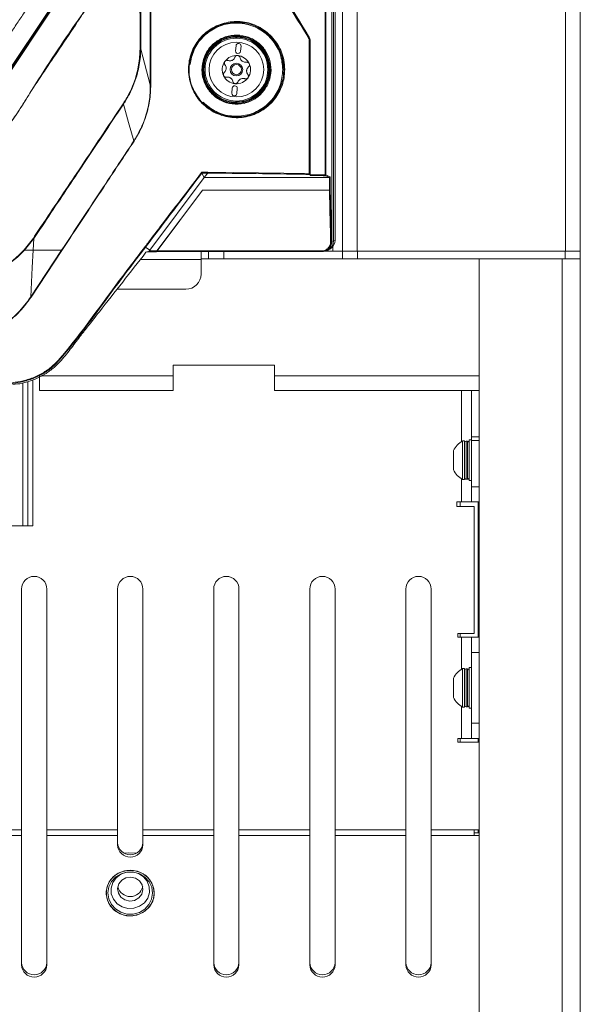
# Model space of a CAD drawing. Header units: millimetres. Extents: x 105 to 1419, y 95 to 961.
# Tile 17 of 43: x 324 to 435, y 395 to 590. Entities that reach past the tile are written whole.
import ezdxf

# ---------------------------------------------------------------- set-up
doc = ezdxf.new("R2010")
doc.units = ezdxf.units.MM
doc.header["$LTSCALE"] = 5

msp = doc.modelspace()

# ---------------------------------------------------------------- linework, layer by layer
at = {"color": 7, "linetype": 'Continuous', "lineweight": 15}
for p, q in [((388, 543.79), (388, 928.29)), ((390.9, 543.79), (390.9, 928.29)), ((432.09, 543.79), (432.09, 928.29)), ((435, 928.29), (435, 543.79)), ((386.5, 545.99), (386.5, 812.13)), ((332.32, 595.04), (318.27, 574)), ((318.49, 573.96), (332.54, 595)), ((332.66, 594.92), (318.61, 573.89)), ((366.96, 586.15), (366.96, 585.92)), ((366.99, 586.11), (367.09, 586.11)), ((381.2, 586.33), (381.27, 586.35)), ((366.91, 584.43), (366.82, 583.44)), ((367.82, 583.35), (367.91, 584.35)), ((381.57, 585.3), (381.5, 585.28)), ((381.57, 558.93), (381.57, 585.3)), ((348.07, 583.77), (349.95, 576.7)), ((375.96, 582.11), (376.36, 579.71)), ((376.31, 580.15), (376.31, 580.07)), ((366.17, 576.07), (366.08, 575.07)), ((367.07, 574.98), (367.16, 575.98)), ((366.96, 573.5), (366.96, 573.27)), ((367.09, 573.31), (366.99, 573.31)), ((360.18, 559.27), (360.64, 558.35)), ((360.18, 559.27), (360.18, 559.27)), ((361.32, 559.26), (360.18, 559.27)), ((360.64, 558.35), (361.17, 559.05)), ((361.32, 559.26), (361.17, 559.05)), ((361.36, 559.41), (381.39, 559.15)), ((381.5, 559), (381.5, 559)), ((360.64, 558.35), (349.86, 543.99)), ((385.4, 558.35), (385.38, 558.35)), ((385.4, 555.86), (385.4, 558.35)), ((385.55, 558.49), (385.55, 555.88)), ((351.33, 543.87), (360.29, 555.86)), ((360.29, 555.86), (385.4, 555.86)), ((385.4, 555.86), (385.4, 555.86)), ((325, 544.06), (326.83, 546.39)), ((326.93, 546.32), (325.07, 543.99)), ((326.81, 543.99), (326.93, 546.32)), ((385.77, 545.74), (385.88, 545.76)), ((385.88, 545.76), (386.21, 545.83)), ((386.21, 545.83), (386.5, 545.99)), ((325.07, 543.99), (326.81, 543.99)), ((326.33, 534.79), (332.41, 543.99)), ((332.47, 543.95), (326.4, 534.74)), ((349.02, 544.62), (349.86, 543.99)), ((349.11, 543.6), (349.61, 543.71)), ((351.09, 543.71), (349.59, 543.71)), ((349.86, 543.99), (349.76, 543.86)), ((349.76, 543.86), (351.27, 543.86)), ((351.16, 543.72), (351.23, 543.76)), ((383.79, 543.75), (351.2, 543.75)), ((351.33, 543.87), (383.79, 543.87)), ((360, 543.75), (360, 542.19)), ((361.5, 542.29), (361.5, 543.75)), ((383.79, 543.87), (383.79, 543.75)), ((384.08, 543.77), (384.18, 543.78)), ((388, 543.79), (384.34, 543.79)), ((385.09, 544.11), (385.09, 543.79)), ((385.17, 544.08), (385.46, 544.24)), ((388, 543.79), (388, 542.29)), ((388, 543.79), (390.03, 543.79)), ((390.9, 543.79), (390.03, 543.79)), ((390.9, 543.79), (432.09, 543.79)), ((390.95, 542.29), (390.95, 543.79)), ((432, 543.79), (390.95, 543.79)), ((432, 542.29), (432, 543.79)), ((435, 543.79), (432.09, 543.79)), ((435, 542.29), (435, 543.79)), ((360, 542.29), (361.5, 542.29)), ((360, 539.29), (360, 542.19)), ((364.5, 542.29), (361.5, 542.29)), ((364.5, 542.29), (388, 542.29)), ((390.95, 542.29), (388, 542.29)), ((432, 542.29), (390.95, 542.29)), ((415, 519.14), (415, 542.29)), ((415, 542.29), (415, 151.29)), ((435, 542.29), (432, 542.29)), ((435, 131.29), (435, 542.29)), ((343.38, 536.29), (357, 536.29)), ((354.5, 521.29), (374.5, 521.29)), ((354.5, 519.14), (354.5, 521.29)), ((374.5, 521.29), (374.5, 519.14)), ((325.74, 489.53), (325.74, 518.04)), ((325.74, 489.53), (325.74, 517.99)), ((326.72, 489.53), (326.72, 518.34)), ((328.05, 519.14), (328.05, 516.29)), ((354.5, 516.29), (354.5, 519.14)), ((374.5, 519.14), (415, 519.14)), ((374.5, 519.14), (374.5, 516.29)), ((328.05, 516.29), (354.5, 516.29)), ((374.5, 516.29), (415, 516.29)), ((413.5, 516.29), (413.5, 507.1)), ((412.1, 506.29), (411.72, 506.29)), ((411.72, 498.69), (411.72, 506.29)), ((412.1, 498.69), (412.1, 506.29)), ((412.7, 506.27), (412.4, 506.27)), ((413.5, 506.49), (413, 506.49)), ((413, 498.49), (413, 506.49)), ((413.5, 506.39), (413.5, 507.1)), ((415, 507.1), (413.5, 507.1)), ((413.5, 506.39), (415, 506.39)), ((413.5, 506.39), (413.5, 497.24)), ((409.9, 500.59), (409.9, 504.39)), ((411.72, 498.69), (412.1, 498.69)), ((412.7, 498.73), (412.4, 498.73)), ((413, 498.49), (413.5, 498.49)), ((413.5, 494.24), (413.5, 497.24)), ((413.5, 497.24), (415, 497.24)), ((411.5, 494.24), (410.6, 494.24)), ((410.6, 494.24), (410.6, 493.34)), ((410.6, 493.34), (414, 493.34)), ((411.25, 494.24), (411.25, 493.34)), ((411.5, 494.24), (413.5, 494.24)), ((415, 494.24), (413.5, 494.24)), ((414, 468.24), (414, 493.34)), ((414.8, 494.24), (414.8, 467.49)), ((159.11, 489.53), (324.72, 489.53)), ((325.72, 489.53), (324.72, 489.53)), ((325.72, 489.53), (325.74, 489.53)), ((325.74, 489.53), (326.72, 489.53)), ((324.5, 477.03), (324.5, 429.42)), ((329.5, 429.42), (329.5, 477.03)), ((343.5, 477.03), (343.5, 429.42)), ((348.5, 429.42), (348.5, 477.03)), ((362.5, 477.03), (362.5, 429.42)), ((367.5, 429.42), (367.5, 477.03)), ((381.5, 477.03), (381.5, 429.42)), ((386.5, 429.42), (386.5, 477.03)), ((400.5, 477.03), (400.5, 429.42)), ((405.5, 429.42), (405.5, 477.03)), ((414, 468.24), (410.75, 468.24)), ((410.75, 468.24), (410.75, 467.49)), ((410.75, 467.49), (411.5, 467.49)), ((411.25, 468.24), (411.25, 467.49)), ((413.5, 467.49), (411.5, 467.49)), ((413.5, 464.49), (413.5, 467.49)), ((413.5, 467.49), (415, 467.49)), ((415, 464.49), (413.5, 464.49)), ((413.5, 450.49), (413.5, 464.49)), ((413.5, 461.49), (413, 461.49)), ((413, 453.49), (413, 461.49)), ((409.9, 455.59), (409.9, 459.39)), ((412.1, 461.29), (411.72, 461.29)), ((411.72, 453.69), (411.72, 461.29)), ((412.1, 453.69), (412.1, 461.29)), ((412.7, 461.27), (412.4, 461.27)), ((411.72, 453.69), (412.1, 453.69)), ((412.4, 453.72), (412.7, 453.72)), ((413, 453.49), (413.5, 453.49)), ((413.5, 447.49), (413.5, 450.49)), ((413.5, 450.49), (415, 450.49)), ((411.5, 447.49), (410.75, 447.49)), ((410.75, 447.49), (410.75, 446.74)), ((410.75, 446.74), (415, 446.74)), ((411.25, 447.49), (411.25, 446.74)), ((411.5, 447.49), (413.5, 447.49)), ((415, 447.49), (413.5, 447.49)), ((414.8, 447.49), (414.8, 446.74)), ((310.5, 429.42), (324.5, 429.42)), ((324.5, 428.33), (310.5, 428.33)), ((324.5, 428.33), (324.5, 429.42)), ((324.5, 428.33), (324.5, 402.71)), ((329.5, 429.42), (343.5, 429.42)), ((329.5, 429.42), (329.5, 428.33)), ((343.5, 428.33), (329.5, 428.33)), ((329.5, 402.71), (329.5, 428.33)), ((343.5, 428.33), (343.5, 429.42)), ((343.5, 428.33), (343.5, 426.43)), ((348.5, 429.42), (362.5, 429.42)), ((348.5, 429.42), (348.5, 428.33)), ((362.5, 428.33), (348.5, 428.33)), ((348.5, 426.43), (348.5, 428.33)), ((362.5, 428.33), (362.5, 429.42)), ((362.5, 428.33), (362.5, 402.71)), ((367.5, 429.42), (381.5, 429.42)), ((367.5, 429.42), (367.5, 428.33)), ((381.5, 428.33), (367.5, 428.33)), ((367.5, 402.71), (367.5, 428.33)), ((381.5, 428.33), (381.5, 429.42)), ((381.5, 428.33), (381.5, 402.71)), ((386.5, 429.42), (400.5, 429.42)), ((386.5, 429.42), (386.5, 428.33)), ((400.5, 428.33), (386.5, 428.33)), ((386.5, 402.71), (386.5, 428.33)), ((400.5, 428.33), (400.5, 429.42)), ((400.5, 428.33), (400.5, 402.71)), ((405.5, 429.42), (414, 429.42)), ((405.5, 429.42), (405.5, 428.33)), ((414, 428.33), (405.5, 428.33)), ((405.5, 402.71), (405.5, 428.33)), ((415, 429.42), (414, 429.42)), ((414, 428.33), (414, 429.42)), ((415, 428.8), (414, 428.8)), ((415, 428.33), (414, 428.33)), ((414.8, 429.42), (414.8, 428.8))]:
    msp.add_line(p, q, dxfattribs=at)
at = {"color": 106, "linetype": 'Continuous', "lineweight": 15}
for p, q in [((366.86, 585.92), (366.86, 586.15)), ((366.99, 585.92), (366.99, 586.11)), ((367.09, 586.11), (367.09, 585.92)), ((366.86, 573.27), (366.86, 573.5)), ((366.99, 573.31), (366.99, 573.5)), ((367.09, 573.5), (367.09, 573.31)), ((364.5, 543.75), (364.5, 542.29)), ((386.09, 544.79), (386.09, 543.79)), ((360, 542.19), (348.01, 542.19)), ((431.4, 542.29), (431.4, 134.89)), ((325.72, 518.04), (325.72, 489.53)), ((325.72, 517.99), (325.72, 489.53)), ((328.42, 519.14), (354.5, 519.14)), ((324.72, 489.53), (324.72, 517.74)), ((411.5, 516.29), (411.5, 506.17)), ((412.4, 498.73), (412.4, 506.27)), ((412.7, 498.73), (412.7, 506.27)), ((411.5, 498.82), (411.5, 494.24)), ((411.5, 467.49), (411.5, 461.17)), ((412.4, 453.72), (412.4, 461.27)), ((412.7, 453.72), (412.7, 461.27)), ((411.5, 453.82), (411.5, 447.49))]:
    msp.add_line(p, q, dxfattribs=at)
at = {"color": 7, "linetype": 'Continuous', "lineweight": 15, "flags": 128}
for points in [[(386.21, 811.03), (386.21, 713.04), (386.21, 545.83)], [(385.88, 545.76), (385.88, 579.17), (385.88, 720.83), (385.88, 749.11), (385.88, 766.82), (385.88, 784.53), (385.88, 789.05)], [(366.86, 586.15), (366.86, 586.17), (366.86, 586.19), (366.85, 586.2), (366.85, 586.22), (366.85, 586.23), (366.85, 586.24), (366.85, 586.25), (366.85, 586.25)], [(366.99, 586.11), (366.97, 586.13), (366.96, 586.15)], [(367.09, 586.21), (367.09, 586.21), (367.09, 586.2), (367.09, 586.19), (367.09, 586.18), (367.09, 586.16), (367.09, 586.15), (367.09, 586.13), (367.09, 586.11)], [(344.66, 572.89), (345.67, 569.26), (346.7, 565.6)], [(366.86, 573.27), (366.86, 573.25), (366.86, 573.23), (366.85, 573.21), (366.85, 573.2), (366.85, 573.19), (366.85, 573.18), (366.85, 573.17), (366.85, 573.17)], [(366.96, 573.27), (366.97, 573.29), (366.99, 573.31)], [(367.09, 573.21), (367.09, 573.21), (367.09, 573.22), (367.09, 573.22), (367.09, 573.24), (367.09, 573.25), (367.09, 573.27), (367.09, 573.29), (367.09, 573.31)], [(381.5, 559), (381.57, 558.79), (381.57, 558.78)], [(385.38, 558.35), (385.35, 558.36), (385.21, 558.43), (384.64, 558.68), (384.5, 558.73)], [(384.65, 558.88), (385.09, 558.69), (385.53, 558.5), (385.55, 558.49)], [(385.38, 558.35), (375.68, 558.35), (360.64, 558.35)], [(351.27, 543.86), (355.96, 550.1), (360.29, 555.86)], [(385.62, 545.72), (385.61, 546.01), (385.58, 547.2), (385.48, 551.92), (385.4, 555.86)], [(385.55, 555.88), (385.56, 555.58), (385.58, 554.4), (385.68, 549.67), (385.77, 545.74)], [(326.33, 534.79), (326.63, 540.57), (326.81, 543.99)], [(349.15, 543.65), (349.17, 543.65), (349.26, 543.67), (349.64, 543.76), (349.69, 543.77), (349.69, 543.77)], [(351.21, 543.77), (351.22, 543.77), (351.26, 543.79), (351.28, 543.8), (351.28, 543.8)], [(385.09, 543.79), (385.02, 543.87), (384.87, 544.02)], [(347.15, 424.79), (345.7, 424.88), (344.85, 424.79)], [(343.99, 412.82), (345.23, 412.45), (346.52, 412.42), (347.78, 412.72), (348.9, 413.34), (349.81, 414.21), (350.44, 415.29), (350.74, 416.49), (350.68, 417.73), (350.28, 418.9), (349.56, 419.92), (348.58, 420.73), (347.4, 421.25), (346.12, 421.45), (344.84, 421.31), (343.63, 420.85), (342.61, 420.1), (341.83, 419.11), (341.36, 417.96), (341.24, 416.73), (341.47, 415.52), (342.04, 414.41), (342.9, 413.49), (343.99, 412.82)], [(346, 412.4), (347.28, 412.57), (348.47, 413.06), (349.47, 413.84), (350.22, 414.84), (350.65, 416), (350.74, 417.23), (350.47, 418.43), (349.88, 419.53), (349, 420.43), (347.89, 421.07), (346.64, 421.4), (345.35, 421.4), (344.11, 421.07), (343, 420.43), (342.12, 419.53), (341.52, 418.43), (341.26, 417.23), (341.35, 416), (341.78, 414.84), (342.53, 413.84), (343.53, 413.06), (344.72, 412.57), (346, 412.4)], [(344.13, 413.12), (345.34, 412.77), (346.59, 412.77), (347.8, 413.09), (348.86, 413.73), (349.69, 414.63), (350.22, 415.71), (350.41, 416.89), (350.24, 418.07), (349.73, 419.16), (348.91, 420.07), (347.86, 420.72), (346.66, 421.07), (345.4, 421.08), (344.2, 420.75), (343.14, 420.11), (342.31, 419.22), (341.78, 418.13), (341.59, 416.95), (341.76, 415.77), (342.27, 414.68), (343.08, 413.77), (344.13, 413.12)], [(344.38, 414.18), (345.53, 413.87), (346.73, 413.91), (347.85, 414.3), (348.8, 415), (349.46, 415.94), (349.79, 417.04), (349.75, 418.17), (349.34, 419.24), (348.61, 420.14), (347.61, 420.78), (346.46, 421.09), (345.27, 421.05), (344.14, 420.66), (343.2, 419.96), (342.53, 419.01), (342.2, 417.92), (342.24, 416.78), (342.65, 415.71), (343.39, 414.82), (344.38, 414.18)], [(344.94, 415.56), (345.89, 415.34), (346.85, 415.48), (347.69, 415.96), (348.26, 416.71), (348.5, 417.61), (348.35, 418.53), (347.84, 419.32), (347.05, 419.87), (346.11, 420.09), (345.14, 419.95), (344.31, 419.47), (343.73, 418.72), (343.5, 417.82), (343.65, 416.9), (344.16, 416.11), (344.94, 415.56)]]:
    msp.add_lwpolyline(points, dxfattribs=at)
at = {"color": 7, "linetype": 'Continuous', "lineweight": 15}
for radius in [6.21, 5.41, 1.25, 1]:
    msp.add_circle((366.99, 579.71), radius, dxfattribs=at)
for centre, radius, start, end in [((366.99, 579.71), 6.54, 91.2236, 268.7764), ((366.99, 579.71), 6.44, 91.2236, 268.7764), ((367.06, 586.15), 0.1, 89.4706, 179.9728), ((367.09, 586.11), 0.1, 89.1438, 179.9748), ((353.51, 572.63), 19.21, 45.0084, 45.1618), ((366.99, 579.71), 6.5, 270.8796, 89.1204), ((366.99, 579.71), 6.4, 270.8796, 89.1204), ((381.01, 586.46), 0.227, 295.9445, 326.0184), ((367.41, 584.39), 0.5, 354.8985, 174.8985), ((381.41, 582.5), 2.79, 88.1684, 90.4462), ((366.99, 579.71), 2.8, 84.8985, 144.8985), ((367.32, 583.39), 0.5, 174.8985, 354.8985), ((366.99, 579.71), 2.8, 24.8985, 84.8985), ((366.99, 579.71), 2.8, 144.8985, 204.8985), ((366.99, 579.71), 2.03, 112.4074, 117.3896), ((365.69, 582.51), 1.07, 290.1489, 299.6481), ((366.99, 579.71), 2.03, 52.4074, 57.3896), ((368.77, 582.24), 1.07, 230.1489, 239.6481), ((366.99, 579.71), 2.8, 324.8985, 24.8985), ((366.99, 579.71), 2.8, 204.8985, 264.8985), ((366.99, 579.71), 2.03, 172.4074, 177.3896), ((363.92, 579.98), 1.07, 350.1489, 359.6481), ((366.99, 579.71), 2.03, 352.4074, 357.3896), ((370.07, 579.43), 1.07, 170.1489, 179.6481), ((366.99, 579.71), 2.03, 232.4074, 237.3896), ((365.22, 577.18), 1.07, 50.1489, 59.6481), ((366.66, 576.02), 0.5, 354.8985, 174.8985), ((366.99, 579.71), 2.8, 264.8985, 324.8985), ((366.99, 579.71), 2.03, 292.4074, 297.3896), ((368.29, 576.9), 1.07, 110.1489, 119.6481), ((366.58, 575.03), 0.5, 174.8985, 354.8985), ((367.06, 573.27), 0.1, 180.0272, 270.5294), ((367.09, 573.31), 0.1, 180.0239, 270.8553), ((353.17, 587.14), 19.7, 314.8372, 314.9867), ((384.36, 558.85), 0.188, 320.2653, 9.0748), ((384.5, 558.88), 0.15, 270.5806, 359.7459), ((384.56, 581.6), 22.71, 269.9716, 270.2439), ((385.64, 546.02), 0.3, 265.32, 294.521), ((325.95, 545.01), 1.35, 225.2253, 229.1555), ((331.48, 542.47), 1.78, 56.0187, 58.4108), ((348.76, 544.44), 0.318, 34.0373, 57.2788), ((357, 539.29), 3, 270, 0), ((413.78, 502.49), 4.32, 118.5238, 153.9402), ((412.4, 505.97), 0.3, 90, 180), ((412.7, 505.97), 0.3, 0, 90), ((413.78, 502.49), 4.32, 206.0598, 241.4762), ((327, 477.03), 2.5, 0, 180), ((346, 477.03), 2.5, 0, 180), ((365, 477.03), 2.5, 0, 180), ((384, 477.03), 2.5, 0, 180), ((403, 477.03), 2.5, 0, 180), ((413.78, 457.49), 4.32, 118.5238, 153.9402), ((412.4, 460.97), 0.3, 90, 180), ((412.7, 460.97), 0.3, 360, 90), ((413.78, 457.49), 4.32, 206.0598, 241.4762), ((412.4, 454.02), 0.3, 180, 270), ((412.7, 454.02), 0.3, 270, 0), ((346, 427), 2.5, 182.3135, 357.6865), ((346, 426.53), 2.5, 182.3134, 357.6866), ((346, 418.75), 2.52, 193.3209, 346.6791), ((327, 403.27), 2.5, 182.3134, 357.6866), ((365, 403.27), 2.5, 182.3133, 357.6867), ((384, 403.27), 2.5, 182.3133, 357.6867), ((403, 403.27), 2.5, 182.3133, 357.6867), ((327, 402.81), 2.5, 182.3137, 357.6863), ((365, 402.81), 2.5, 182.3135, 357.6865), ((384, 402.81), 2.5, 182.3135, 357.6865), ((403, 402.81), 2.5, 182.3135, 357.6865)]:
    msp.add_arc(centre, radius, start, end, dxfattribs=at)
at = {"color": 106, "linetype": 'Continuous', "lineweight": 15}
for centre, radius, start, end in [((383.89, 545.75), 1.99, 278.4156, 0.3213), ((384.21, 545.83), 2, 299.1366, 0.0423)]:
    msp.add_arc(centre, radius, start, end, dxfattribs=at)
at = {"color": 7, "linetype": 'Continuous', "lineweight": 15}
msp.add_ellipse((384.5, 545.99), major_axis=(-1.75, -0.96), ratio=0.999343, start_param=1.570796, end_param=2.639548, dxfattribs=at)
for points, knots in [([(210, 807.26), (210, 767.93), (210, 711.3), (210, 647.04), (210, 621.13), (210, 611.52), (210, 608.52), (210, 605.53), (210, 602.53), (210, 599.49), (211.25, 596.25), (213.47, 593.29), (215.64, 589.93), (217.86, 586.64), (219.71, 583.84), (221.29, 581.52), (222.56, 579.46), (224.55, 577.27), (227.4, 575.76), (230.36, 575.34), (232.85, 575.42), (235.13, 575.4), (240.53, 575.41), (248.99, 575.4), (260.58, 575.41), (272.19, 575.4), (283.92, 575.41), (295.83, 575.38), (304.77, 575.46), (311.12, 575.36), (314.49, 576.57), (317.08, 578.88), (318.59, 581.35), (319.98, 583.39), (321.27, 585.34), (322.61, 587.34), (323.99, 589.41), (325.45, 591.59), (326.91, 593.82), (328.55, 596.11), (329.89, 598.87), (330.88, 626.15), (329.33, 695.21), (329.74, 763.72), (330, 807.26)], [0, 0, 0, 0, 0.210693, 0.303394, 0.344186, 0.349529, 0.354871, 0.360213, 0.365556, 0.370983, 0.376371, 0.383753, 0.390783, 0.397775, 0.404988, 0.40878, 0.412789, 0.417945, 0.424439, 0.429606, 0.433738, 0.437806, 0.441821, 0.462638, 0.483084, 0.503898, 0.524796, 0.545874, 0.567667, 0.572739, 0.579753, 0.586225, 0.590909, 0.595245, 0.599402, 0.603452, 0.60811, 0.612766, 0.617496, 0.622393, 0.627865, 0.633556, 0.767142, 1, 1, 1, 1]), ([(327.45, 806.76), (327.44, 791.64), (327.42, 761.41), (327.43, 716.01), (327.32, 670.57), (327.65, 634.1), (327.19, 611.59), (327.55, 603.21), (327.47, 600.19), (326.45, 597.7), (325.14, 595.78), (322.33, 591.82), (319.14, 587.05), (316.1, 582.12), (313.93, 579.52), (311.61, 578.3), (306.39, 577.88), (295.04, 578.33), (277.46, 578.07), (257.82, 578.18), (242.98, 578.08), (234.55, 578.17), (231.11, 578.07), (229.04, 578.18), (226.86, 579.01), (224.39, 581.2), (222.24, 584.63), (219.56, 588.95), (216.44, 593.32), (213.69, 597.07), (212.3, 601.23), (212.44, 605.36), (212.91, 621.37), (212.44, 649.05), (212.63, 688.2), (212.57, 727.75), (212.57, 767.27), (212.55, 793.6), (212.54, 806.76)], [0, 0, 0, 0, 0.082469, 0.164937, 0.247406, 0.329874, 0.363611, 0.369672, 0.375674, 0.379842, 0.38409, 0.388344, 0.406253, 0.415289, 0.419902, 0.424528, 0.429085, 0.448203, 0.486447, 0.52469, 0.555112, 0.567209, 0.570564, 0.573901, 0.578426, 0.582953, 0.591628, 0.600328, 0.610631, 0.620907, 0.625421, 0.634229, 0.643078, 0.712831, 0.784598, 0.856365, 0.928182, 1, 1, 1, 1]), ([(212.68, 806.77), (212.69, 793.61), (212.71, 767.28), (212.73, 727.75), (212.72, 688.22), (212.78, 649.03), (212.61, 621.42), (212.75, 606.17), (212.65, 602.94), (212.66, 600.49), (213.5, 598.02), (215.03, 595.79), (217.21, 592.7), (219.61, 588.99), (222.03, 585.46), (223.73, 582.77), (225.06, 580.75), (226.94, 579.15), (229.07, 578.31), (231.12, 578.25), (234.55, 578.28), (242.98, 578.26), (257.82, 578.31), (277.46, 578.22), (295.04, 578.48), (306.37, 578.03), (311.57, 578.44), (313.85, 579.64), (315.99, 582.22), (319.01, 587.14), (322.47, 592.17), (325.27, 596.33), (326.52, 598.27), (327.17, 599.88), (327.31, 601.56), (327.26, 603.76), (327.31, 611.62), (327.23, 634.08), (327.27, 670.58), (327.26, 716.01), (327.28, 761.42), (327.3, 791.65), (327.31, 806.77)], [0, 0, 0, 0, 0.071874, 0.14376, 0.215583, 0.287419, 0.357232, 0.366043, 0.370461, 0.37486, 0.379286, 0.38442, 0.389567, 0.399852, 0.408528, 0.412874, 0.417209, 0.421647, 0.426086, 0.429388, 0.432729, 0.444836, 0.475287, 0.513561, 0.551847, 0.570983, 0.575461, 0.579998, 0.584525, 0.593569, 0.611495, 0.617739, 0.620915, 0.624066, 0.627042, 0.630039, 0.636072, 0.669839, 0.75237, 0.834919, 0.91745, 1, 1, 1, 1]), ([(347.93, 583.77), (347.93, 585.94), (347.92, 593.87), (347.89, 613.3), (347.87, 642.08), (347.86, 676.61), (347.86, 705.38), (347.86, 734.16), (347.87, 757.18), (347.88, 780.2), (347.9, 794.78), (347.91, 803.62), (347.91, 806.7)], [0, 0, 0, 0, 0.0292007, 0.1066474, 0.2615409, 0.4164344, 0.5713279, 0.6487746, 0.8036681, 0.8811149, 0.9585616, 1, 1, 1, 1]), ([(348.09, 806.7), (348.09, 803.62), (348.1, 794.79), (348.09, 780.2), (348.09, 757.18), (348.09, 734.16), (348.09, 705.39), (348.09, 676.61), (348.09, 642.08), (348.09, 613.31), (348.09, 593.86), (348.07, 585.94), (348.07, 583.77), (348.07, 583.77)], [0, 0, 0, 0, 0.041453, 0.118897, 0.196342, 0.351231, 0.428675, 0.583564, 0.738453, 0.893341, 0.970786, 1, 1, 1, 1, 1]), ([(349.95, 576.7), (349.95, 595.43), (349.94, 625.7), (349.95, 667.46), (349.95, 696.25), (349.95, 722.14), (349.94, 745.14), (349.94, 768.13), (349.94, 788.59), (349.95, 800.42), (349.95, 806.52)], [0, 0, 0, 0, 0.24415, 0.394387, 0.544623, 0.61974, 0.732424, 0.845097, 0.920215, 1, 1, 1, 1]), ([(350.06, 806.52), (350.06, 806.17), (350.08, 800.07), (350.07, 788.24), (350.09, 768.14), (350.1, 745.15), (350.1, 722.15), (350.1, 696.25), (350.1, 667.46), (350.09, 625.7), (350.07, 595.43), (350.05, 576.69)], [0, 0, 0, 0, 0.004667, 0.079782, 0.154896, 0.267565, 0.380245, 0.455359, 0.60559, 0.755821, 1, 1, 1, 1]), ([(217.67, 569.44), (218.24, 568.75), (219.37, 567.37), (221.41, 566.36), (223.57, 565.87), (225.8, 565.85), (251.93, 566.54), (279.7, 566.24), (308.93, 565.81), (314, 565.73), (317.5, 566.05), (319.44, 566.66), (321.77, 568.48), (323.66, 571.05), (325.45, 573.96), (329.53, 580.46), (333.68, 586.73), (337.94, 592.66), (339.18, 594.61), (340.17, 597.66), (340.67, 601.82), (340.61, 607.53), (340.13, 613.26), (339.19, 641.5), (340.44, 705.69), (340.13, 767.94), (339.94, 805.78)], [0, 0, 0, 0, 0.007613, 0.0152242, 0.0190093, 0.0266047, 0.0342304, 0.2440015, 0.2648771, 0.2857322, 0.2874505, 0.2951005, 0.3027508, 0.3125214, 0.3223529, 0.3321867, 0.37862, 0.3869282, 0.3951792, 0.3982411, 0.4144884, 0.4308855, 0.4474514, 0.4639305, 0.6741563, 1, 1, 1, 1]), ([(384.54, 558.88), (384.55, 564.86), (384.55, 586.58), (384.62, 624.05), (384.81, 671.27), (385.08, 714.51), (385.4, 753.78), (385.64, 777.3), (385.76, 789.07)], [0, 0, 0, 0, 0.0777433, 0.2827168, 0.4877086, 0.6926823, 0.8463412, 1, 1, 1, 1]), ([(385.88, 789.05), (385.76, 777.29), (385.51, 753.77), (385.19, 714.5), (384.92, 671.26), (384.73, 624.04), (384.66, 586.58), (384.65, 564.86), (384.65, 558.88)], [0, 0, 0, 0, 0.1536589, 0.3073177, 0.5122914, 0.7172832, 0.9222567, 1, 1, 1, 1]), ([(381.11, 586.25), (377.53, 592.05), (373.19, 599.07), (365.91, 610.85), (362.22, 616.83), (359.3, 621.57)], [0, 0, 0, 0, 0.492982, 0.598386, 1, 1, 1, 1]), ([(359.71, 621.12), (363.3, 615.32), (370.47, 603.7), (377.62, 592.12), (381.2, 586.33)], [0, 0, 0, 0, 0.499699, 1, 1, 1, 1]), ([(381.27, 586.35), (377.7, 592.14), (370.54, 603.71), (363.37, 615.33), (359.78, 621.14)], [0, 0, 0, 0, 0.499879, 1, 1, 1, 1]), ([(340.04, 598.2), (340.04, 598.2), (340.04, 597.52), (339.8, 595.83), (338.53, 593.38), (337.23, 591.66), (336.28, 590.23), (334.68, 587.84), (331.25, 582.66), (327.23, 576.87), (324.01, 571.59), (321.99, 568.57), (319.45, 566.62), (317.03, 565.88), (314.76, 565.84), (300.72, 566.17), (279.73, 565.79), (254.88, 565.92), (239.98, 565.83), (231.75, 565.96), (227.17, 565.79), (224.42, 565.72), (221.74, 566.15), (219.35, 567.39), (218.13, 568.67), (217.62, 569.41), (217.62, 569.41)], [0, 0, 0, 0, 0, 0.014451, 0.035902, 0.057673, 0.060586, 0.072239, 0.118848, 0.193015, 0.221959, 0.25072, 0.269747, 0.288754, 0.303336, 0.317968, 0.587533, 0.749252, 0.846273, 0.904478, 0.924118, 0.943733, 0.963015, 0.981049, 1, 1, 1, 1, 1]), ([(376.54, 579.71), (376.53, 579.3), (376.47, 577.85), (375.71, 575.43), (373.88, 572.86), (371.27, 571), (368.14, 570.07), (364.83, 570.26), (361.75, 571.56), (359.31, 573.82), (357.98, 576.38), (357.41, 579.12), (357.59, 581.91), (358.82, 584.86), (360.94, 587.25), (363.75, 588.83), (366.96, 589.41), (370.23, 588.87), (373.15, 587.24), (375.32, 584.73), (376.4, 582.06), (376.51, 580.35), (376.54, 579.71)], [0, 0, 0, 0, 0.020429, 0.071792, 0.123639, 0.17682, 0.231547, 0.287293, 0.34306, 0.397916, 0.451449, 0.484062, 0.536057, 0.588041, 0.640439, 0.693881, 0.748536, 0.804119, 0.859877, 0.914823, 0.968258, 1, 1, 1, 1]), ([(376.36, 579.71), (376.32, 580.34), (376.22, 582.02), (375.56, 583.62), (374.47, 585.45), (373.01, 587.13), (370.15, 588.72), (366.93, 589.25), (363.77, 588.69), (361, 587.13), (358.92, 584.77), (357.71, 581.88), (357.53, 579.12), (358.09, 576.43), (359.4, 573.91), (361.8, 571.69), (364.83, 570.4), (368.09, 570.22), (371.17, 571.13), (373.74, 572.97), (375.54, 575.5), (376.28, 577.88), (376.34, 579.3), (376.36, 579.71)], [0, 0, 0, 0, 0.031733, 0.084789, 0.085162, 0.140105, 0.195871, 0.251468, 0.306135, 0.359584, 0.411979, 0.463954, 0.515935, 0.548539, 0.60206, 0.656912, 0.712684, 0.768444, 0.823186, 0.876377, 0.928223, 0.979576, 1, 1, 1, 1]), ([(376.17, 579.71), (376.07, 580.71), (375.88, 582.76), (374.31, 585.54), (371.92, 587.69), (368.92, 588.9), (365.73, 589.02), (362.72, 588.08), (360.23, 586.23), (358.42, 583.69), (358.01, 581.67), (357.8, 580.67)], [0, 0, 0, 0, 0.105561, 0.217342, 0.331851, 0.447292, 0.561706, 0.673863, 0.783539, 0.891849, 1, 1, 1, 1]), ([(360.17, 579.71), (360.2, 580.18), (360.28, 581.43), (360.77, 582.61), (361.58, 583.94), (362.65, 585.15), (364.75, 586.3), (367.1, 586.67), (369.41, 586.24), (371.41, 585.09), (372.91, 583.37), (373.78, 581.27), (373.9, 579.27), (373.49, 577.3), (372.51, 575.45), (370.74, 573.83), (368.53, 572.91), (366.17, 572.8), (363.95, 573.46), (362.08, 574.8), (360.76, 576.65), (360.22, 578.39), (360.18, 579.43), (360.17, 579.71)], [0, 0, 0, 0, 0.032937, 0.086145, 0.086472, 0.141292, 0.196977, 0.25266, 0.307426, 0.360756, 0.412775, 0.464337, 0.51591, 0.549065, 0.603282, 0.658775, 0.714628, 0.769856, 0.823876, 0.876649, 0.928589, 0.980378, 1, 1, 1, 1]), ([(360.29, 579.71), (360.3, 579.43), (360.34, 578.42), (360.86, 576.72), (362.15, 574.9), (363.98, 573.59), (366.16, 572.95), (368.47, 573.06), (370.63, 573.96), (372.35, 575.54), (373.31, 577.35), (373.71, 579.28), (373.59, 581.24), (372.74, 583.29), (371.28, 584.97), (369.32, 586.09), (367.07, 586.52), (364.77, 586.16), (362.71, 585.03), (361.17, 583.28), (360.39, 581.4), (360.32, 580.17), (360.29, 579.71)], [0, 0, 0, 0, 0.019614, 0.071387, 0.123318, 0.176097, 0.230135, 0.285388, 0.341261, 0.39676, 0.450963, 0.484104, 0.535648, 0.587189, 0.639201, 0.692541, 0.747328, 0.803034, 0.858734, 0.913555, 0.967074, 1, 1, 1, 1]), ([(367.06, 586.25), (367.06, 586.25), (367.05, 586.25), (367.03, 586.25), (366.98, 586.25), (366.92, 586.25), (366.88, 586.25), (366.85, 586.25)], [0, 0, 0, 0, 0.131372, 0.347178, 0.563851, 0.78157, 1, 1, 1, 1]), ([(366.96, 586.15), (366.96, 586.15), (366.95, 586.15), (366.94, 586.15), (366.92, 586.15), (366.89, 586.15), (366.87, 586.15), (366.86, 586.15)], [0, 0, 0, 0, 0.132403, 0.34947, 0.566336, 0.783135, 1, 1, 1, 1]), ([(381.11, 586.25), (381.18, 586.13), (381.34, 585.83), (381.37, 585.49), (381.39, 585.29)], [0, 0, 0, 0, 0.409526, 1, 1, 1, 1]), ([(381.5, 585.28), (381.48, 585.5), (381.45, 585.87), (381.27, 586.2), (381.2, 586.33)], [0, 0, 0, 0, 0.59068, 1, 1, 1, 1]), ([(381.27, 586.35), (381.36, 586.19), (381.53, 585.86), (381.56, 585.49), (381.57, 585.3)], [0, 0, 0, 0, 0.498775, 1, 1, 1, 1]), ([(381.39, 559.15), (381.39, 563.57), (381.39, 572.29), (381.39, 581), (381.39, 585.29)], [0, 0, 0, 0, 0.508034, 1, 1, 1, 1]), ([(381.5, 585.28), (381.5, 581), (381.5, 572.24), (381.5, 563.48), (381.5, 559)], [0, 0, 0, 0, 0.489233, 1, 1, 1, 1]), ([(344.58, 572.94), (344.98, 573.58), (346.16, 575.49), (347.32, 578.65), (347.86, 581.69), (347.91, 583.28), (347.93, 583.77)], [0, 0, 0, 0, 0.197254, 0.585112, 0.870848, 1, 1, 1, 1]), ([(348.07, 583.77), (348.05, 583.27), (347.99, 581.67), (347.42, 578.62), (346.25, 575.44), (345.06, 573.53), (344.66, 572.89)], [0, 0, 0, 0, 0.129295, 0.415198, 0.802935, 1, 1, 1, 1]), ([(348.07, 583.77), (348.06, 583.77), (348.04, 583.77), (347.98, 583.77), (347.95, 583.77), (347.93, 583.77)], [0, 0, 0, 0, 0.32833, 0.458868, 1, 1, 1, 1]), ([(348.07, 583.77), (348.07, 583.77), (348.07, 583.77), (348.07, 583.77), (348.07, 583.77)], [0, 0, 0, 0, 0.496843, 1, 1, 1, 1]), ([(366.69, 582.15), (366.64, 582.04), (366.55, 581.84), (366.35, 581.67), (366.24, 581.6), (366.22, 581.59)], [0, 0, 0, 0, 0.471277, 0.910048, 1, 1, 1, 1]), ([(367.24, 582.5), (367.23, 582.5), (367.17, 582.5), (367.04, 582.49), (366.88, 582.41), (366.76, 582.29), (366.72, 582.19), (366.69, 582.15)], [0, 0, 0, 0, 0.037512, 0.282661, 0.528357, 0.778929, 1, 1, 1, 1]), ([(367.72, 582.06), (367.7, 582.12), (367.67, 582.23), (367.55, 582.38), (367.4, 582.47), (367.29, 582.49), (367.24, 582.5)], [0, 0, 0, 0, 0.264885, 0.530077, 0.787641, 1, 1, 1, 1]), ([(368.09, 581.42), (368.01, 581.5), (367.85, 581.66), (367.75, 581.9), (367.73, 582.03), (367.72, 582.06)], [0, 0, 0, 0, 0.446528, 0.891929, 1, 1, 1, 1]), ([(364.7, 581.32), (364.7, 581.31), (364.66, 581.26), (364.61, 581.14), (364.6, 580.96), (364.64, 580.8), (364.7, 580.71), (364.73, 580.67)], [0, 0, 0, 0, 0.037513, 0.282663, 0.528361, 0.778935, 1, 1, 1, 1]), ([(365.32, 581.51), (365.26, 581.53), (365.15, 581.56), (364.96, 581.53), (364.81, 581.44), (364.74, 581.36), (364.7, 581.32)], [0, 0, 0, 0, 0.264895, 0.530078, 0.787647, 1, 1, 1, 1]), ([(364.73, 580.67), (364.8, 580.57), (364.93, 580.39), (364.98, 580.13), (364.98, 580), (364.98, 579.98)], [0, 0, 0, 0, 0.4712803, 0.9100437, 1, 1, 1, 1]), ([(366.06, 581.51), (365.95, 581.48), (365.73, 581.42), (365.48, 581.46), (365.35, 581.5), (365.32, 581.51)], [0, 0, 0, 0, 0.446529, 0.891937, 1, 1, 1, 1]), ([(368.96, 581.19), (368.84, 581.18), (368.62, 581.16), (368.37, 581.24), (368.25, 581.31), (368.23, 581.32)], [0, 0, 0, 0, 0.4712801, 0.9100425, 1, 1, 1, 1]), ([(369.53, 580.89), (369.53, 580.9), (369.5, 580.96), (369.42, 581.06), (369.28, 581.15), (369.11, 581.2), (369.01, 581.19), (368.96, 581.19)], [0, 0, 0, 0, 0.037511, 0.282659, 0.528351, 0.778935, 1, 1, 1, 1]), ([(369.02, 579.62), (369.05, 579.73), (369.11, 579.95), (369.27, 580.15), (369.37, 580.24), (369.39, 580.25)], [0, 0, 0, 0, 0.4465308, 0.8919333, 1, 1, 1, 1]), ([(369.39, 580.25), (369.43, 580.3), (369.52, 580.38), (369.58, 580.56), (369.59, 580.74), (369.55, 580.84), (369.53, 580.89)], [0, 0, 0, 0, 0.2648908, 0.5300784, 0.7876431, 1, 1, 1, 1]), ([(376.17, 581.58), (376.22, 581.3), (376.32, 580.82), (376.31, 580.34), (376.31, 580.15)], [0, 0, 0, 0, 0.604946, 1, 1, 1, 1]), ([(360.39, 573.26), (361.21, 572.57), (362.86, 571.2), (366.01, 570.37), (369.19, 570.58), (372.07, 571.84), (374.33, 573.92), (375.87, 576.63), (376.07, 578.67), (376.17, 579.71)], [0, 0, 0, 0, 0.145739, 0.293695, 0.440543, 0.583984, 0.723335, 0.859855, 1, 1, 1, 1]), ([(364.6, 579.16), (364.55, 579.12), (364.47, 579.03), (364.4, 578.86), (364.4, 578.68), (364.44, 578.58), (364.45, 578.53)], [0, 0, 0, 0, 0.264891, 0.530073, 0.787643, 1, 1, 1, 1]), ([(364.45, 578.53), (364.46, 578.52), (364.49, 578.46), (364.56, 578.36), (364.71, 578.26), (364.87, 578.21), (364.98, 578.22), (365.03, 578.23)], [0, 0, 0, 0, 0.037506, 0.282661, 0.528353, 0.778935, 1, 1, 1, 1]), ([(364.97, 579.8), (364.94, 579.69), (364.88, 579.47), (364.72, 579.27), (364.62, 579.18), (364.6, 579.16)], [0, 0, 0, 0, 0.446532, 0.891937, 1, 1, 1, 1]), ([(365.03, 578.23), (365.15, 578.24), (365.37, 578.26), (365.62, 578.18), (365.73, 578.11), (365.75, 578.1)], [0, 0, 0, 0, 0.471284, 0.91005, 1, 1, 1, 1]), ([(369.26, 578.75), (369.19, 578.84), (369.06, 579.03), (369.01, 579.28), (369.01, 579.42), (369.01, 579.44)], [0, 0, 0, 0, 0.4712801, 0.9100477, 1, 1, 1, 1]), ([(369.28, 578.1), (369.29, 578.11), (369.33, 578.16), (369.38, 578.28), (369.39, 578.45), (369.35, 578.62), (369.29, 578.71), (369.26, 578.75)], [0, 0, 0, 0, 0.037512, 0.282657, 0.528354, 0.778927, 1, 1, 1, 1]), ([(346.7, 565.6), (346.8, 565.76), (347.46, 566.81), (348.52, 568.84), (349.51, 571.89), (349.93, 574.54), (349.95, 576.16), (349.96, 576.69), (349.96, 576.69)], [0, 0, 0, 0, 0.04947, 0.317489, 0.585434, 0.86523, 0.999296, 1, 1, 1, 1]), ([(350.05, 576.69), (350.04, 576.16), (350, 574.53), (349.56, 571.87), (348.57, 568.82), (347.51, 566.78), (346.85, 565.73), (346.74, 565.57)], [0, 0, 0, 0, 0.1347841, 0.4147056, 0.6826126, 0.9505579, 1, 1, 1, 1]), ([(349.96, 576.69), (349.96, 576.69), (349.96, 576.69), (349.96, 576.69), (349.96, 576.69), (349.95, 576.7), (349.95, 576.7), (349.95, 576.7)], [0, 0, 0, 0, 0.056021, 0.128971, 0.267344, 0.764587, 1, 1, 1, 1]), ([(350.05, 576.69), (350.04, 576.69), (350.03, 576.69), (350, 576.69), (349.97, 576.69), (349.96, 576.69)], [0, 0, 0, 0, 0.199189, 0.472524, 1, 1, 1, 1]), ([(365.9, 578), (365.98, 577.92), (366.14, 577.76), (366.24, 577.52), (366.26, 577.39), (366.27, 577.36)], [0, 0, 0, 0, 0.4465327, 0.8919352, 1, 1, 1, 1]), ([(366.27, 577.36), (366.28, 577.3), (366.32, 577.18), (366.44, 577.04), (366.59, 576.95), (366.7, 576.93), (366.74, 576.92)], [0, 0, 0, 0, 0.264892, 0.530079, 0.787644, 1, 1, 1, 1]), ([(366.74, 576.92), (366.75, 576.92), (366.82, 576.91), (366.95, 576.93), (367.1, 577.01), (367.23, 577.12), (367.27, 577.22), (367.29, 577.27)], [0, 0, 0, 0, 0.037513, 0.282662, 0.528357, 0.778929, 1, 1, 1, 1]), ([(367.29, 577.27), (367.34, 577.37), (367.44, 577.58), (367.63, 577.75), (367.75, 577.82), (367.77, 577.83)], [0, 0, 0, 0, 0.471276, 0.91004, 1, 1, 1, 1]), ([(367.93, 577.91), (368.04, 577.93), (368.26, 577.99), (368.51, 577.96), (368.64, 577.91), (368.66, 577.9)], [0, 0, 0, 0, 0.446529, 0.891937, 1, 1, 1, 1]), ([(368.66, 577.9), (368.72, 577.89), (368.84, 577.86), (369.02, 577.89), (369.18, 577.97), (369.25, 578.06), (369.28, 578.1)], [0, 0, 0, 0, 0.264895, 0.530078, 0.787647, 1, 1, 1, 1]), ([(326.83, 546.39), (327.52, 547.43), (330.53, 551.93), (336.45, 560.78), (341.67, 568.59), (344.58, 572.94)], [0, 0, 0, 0, 0.117542, 0.50905, 1, 1, 1, 1]), ([(344.65, 572.89), (341.88, 568.72), (338.98, 564.37), (333.76, 556.56), (330.63, 551.87), (327.62, 547.36), (326.93, 546.32)], [0, 0, 0, 0, 0.470029, 0.490943, 0.882427, 1, 1, 1, 1]), ([(344.65, 572.89), (344.64, 572.9), (344.62, 572.91), (344.6, 572.93), (344.58, 572.93), (344.58, 572.94)], [0, 0, 0, 0, 0.499289, 0.789169, 1, 1, 1, 1]), ([(344.66, 572.89), (344.66, 572.89), (344.66, 572.89), (344.66, 572.89), (344.65, 572.89)], [0, 0, 0, 0, 0.499831, 1, 1, 1, 1]), ([(366.85, 573.17), (366.87, 573.17), (366.9, 573.17), (366.96, 573.17), (367.01, 573.17), (367.05, 573.17), (367.05, 573.17), (367.06, 573.17)], [0, 0, 0, 0, 0.1325462, 0.3507562, 0.5680803, 0.7844041, 1, 1, 1, 1]), ([(366.86, 573.27), (366.86, 573.27), (366.88, 573.27), (366.91, 573.27), (366.93, 573.27), (366.95, 573.27), (366.95, 573.27), (366.96, 573.27)], [0, 0, 0, 0, 0.131557, 0.348442, 0.565637, 0.78286, 1, 1, 1, 1]), ([(332.41, 543.99), (335.17, 548.17), (339.94, 555.38), (344.7, 562.58), (346.7, 565.6)], [0, 0, 0, 0, 0.579879, 1, 1, 1, 1]), ([(346.74, 565.57), (344.75, 562.55), (339.99, 555.35), (335.23, 548.13), (332.47, 543.95)], [0, 0, 0, 0, 0.420137, 1, 1, 1, 1]), ([(346.74, 565.57), (346.74, 565.58), (346.72, 565.58), (346.71, 565.59), (346.7, 565.6)], [0, 0, 0, 0, 0.407966, 1, 1, 1, 1]), ([(346.7, 565.6), (346.7, 565.6), (346.7, 565.6), (346.7, 565.6), (346.7, 565.6), (346.7, 565.6)], [0, 0, 0, 0, 0.359836, 0.847833, 1, 1, 1, 1]), ([(348.93, 544.71), (348.99, 544.79), (349.29, 545.18), (350.56, 546.84), (354.23, 551.67), (357.67, 556.18), (360.14, 559.42)], [0, 0, 0, 0, 0.016098, 0.080488, 0.338049, 1, 1, 1, 1]), ([(360.18, 559.27), (360.18, 559.27), (356.47, 554.4), (352.75, 549.51), (349.02, 544.62)], [0, 0, 0, 0, 0.000151, 1, 1, 1, 1]), ([(360.14, 559.42), (360.24, 559.42), (360.64, 559.42), (361.05, 559.41), (361.36, 559.41)], [0, 0, 0, 0, 0.240709, 1, 1, 1, 1]), ([(360.14, 559.42), (360.14, 559.42), (360.15, 559.4), (360.16, 559.36), (360.18, 559.32), (360.19, 559.29), (360.18, 559.28), (360.18, 559.27)], [0, 0, 0, 0, 0.012773, 0.304587, 0.546436, 0.772917, 1, 1, 1, 1]), ([(361.36, 559.41), (361.36, 559.39), (361.35, 559.35), (361.35, 559.3), (361.34, 559.27), (361.33, 559.26), (361.32, 559.26)], [0, 0, 0, 0, 0.250017, 0.500025, 0.750088, 1, 1, 1, 1]), ([(381.5, 559), (381.16, 559), (374.47, 559.1), (367.73, 559.18), (361.32, 559.26)], [0, 0, 0, 0, 0.051066, 1, 1, 1, 1]), ([(381.39, 559.15), (381.39, 559.15), (381.4, 559.14), (381.43, 559.1), (381.46, 559.06), (381.49, 559.02), (381.5, 559.01), (381.5, 559)], [0, 0, 0, 0, 0.0100807, 0.193271, 0.543008, 0.7964569, 1, 1, 1, 1]), ([(381.57, 558.93), (382.08, 558.92), (383.07, 558.91), (384.07, 558.89), (384.54, 558.88)], [0, 0, 0, 0, 0.516831, 1, 1, 1, 1]), ([(381.57, 558.78), (381.57, 558.78), (381.57, 558.79), (381.57, 558.82), (381.57, 558.86), (381.57, 558.9), (381.57, 558.92), (381.57, 558.93)], [0, 0, 0, 0, 0.233919, 0.467966, 0.697108, 0.916902, 1, 1, 1, 1]), ([(384.5, 558.73), (384.03, 558.74), (383.05, 558.76), (382.07, 558.77), (381.57, 558.78)], [0, 0, 0, 0, 0.490168, 1, 1, 1, 1]), ([(385.4, 558.35), (385.42, 558.35), (385.44, 558.36), (385.49, 558.38), (385.53, 558.42), (385.54, 558.46), (385.55, 558.49), (385.55, 558.49), (385.55, 558.49)], [0, 0, 0, 0, 0.16585, 0.330663, 0.576097, 0.901884, 0.990697, 1, 1, 1, 1]), ([(385.55, 555.88), (385.55, 555.88), (385.55, 555.88), (385.55, 555.87), (385.53, 555.87), (385.5, 555.87), (385.45, 555.86), (385.42, 555.86), (385.4, 555.86)], [0, 0, 0, 0, 0.026978, 0.072575, 0.30538, 0.537241, 0.768577, 1, 1, 1, 1]), ([(326.83, 546.39), (326.83, 546.38), (326.85, 546.37), (326.88, 546.35), (326.91, 546.33), (326.93, 546.32)], [0, 0, 0, 0, 0.151617, 0.527001, 1, 1, 1, 1]), ([(326.93, 546.32), (326.93, 546.32), (326.93, 546.32), (326.93, 546.32), (326.93, 546.32)], [0, 0, 0, 0, 0.502176, 1, 1, 1, 1]), ([(385.77, 545.74), (385.76, 545.58), (385.74, 545.2), (385.49, 544.64), (385.05, 544.14), (384.53, 543.86), (384.09, 543.76), (383.87, 543.75), (383.79, 543.75)], [0, 0, 0, 0, 0.157051, 0.366797, 0.57658, 0.788038, 0.920356, 1, 1, 1, 1]), ([(383.79, 543.87), (383.99, 543.89), (384.41, 543.93), (384.95, 544.24), (385.36, 544.7), (385.59, 545.22), (385.61, 545.57), (385.62, 545.72)], [0, 0, 0, 0, 0.211424, 0.42293, 0.632765, 0.842693, 1, 1, 1, 1]), ([(349.02, 544.62), (347.2, 542.24), (341.72, 535.1), (336.09, 527.07), (331.13, 521.28), (329.23, 519.83), (327.11, 518.72), (324.23, 517.81), (320.59, 517.38), (316.28, 517.38), (311.97, 517.66), (302.98, 517.95), (289.27, 517.81), (270.84, 517.92), (252.41, 517.81), (238.58, 517.95), (229.35, 517.67), (224.68, 517.37), (220.03, 517.35), (216.18, 517.74), (213.24, 518.58), (211.19, 519.58), (209.32, 520.88), (206.39, 523.97), (200.66, 532.2), (194.98, 539.48), (190.97, 544.62)], [0, 0, 0, 0, 0.049323, 0.147913, 0.160974, 0.174033, 0.187075, 0.200121, 0.223561, 0.247152, 0.270917, 0.294596, 0.394954, 0.495411, 0.595868, 0.696226, 0.721826, 0.747506, 0.773028, 0.798411, 0.810836, 0.823262, 0.835733, 0.848193, 0.892794, 1, 1, 1, 1]), ([(191.06, 544.71), (195.07, 539.57), (200.75, 532.29), (206.48, 524.07), (209.4, 521), (211.25, 519.71), (213.27, 518.72), (216.2, 517.88), (220.03, 517.5), (224.68, 517.52), (229.34, 517.81), (238.57, 518.1), (252.4, 517.96), (270.84, 518.06), (289.27, 517.95), (302.99, 518.1), (311.98, 517.81), (316.28, 517.53), (320.58, 517.53), (324.21, 517.96), (327.07, 518.85), (329.17, 519.95), (331.05, 521.39), (336, 527.17), (341.63, 535.19), (347.11, 542.33), (348.93, 544.71)], [0, 0, 0, 0, 0.1073523, 0.1519806, 0.1643194, 0.1766684, 0.1889797, 0.2012908, 0.2266705, 0.2521898, 0.277868, 0.3034655, 0.4039814, 0.5045964, 0.6052114, 0.7057273, 0.7293959, 0.7531511, 0.776732, 0.8001617, 0.8130883, 0.8260119, 0.8389488, 0.8518878, 0.950609, 1, 1, 1, 1]), ([(310.29, 537.6), (311.53, 537.67), (313.84, 537.8), (317.15, 538.73), (320.08, 540.08), (322.77, 541.84), (324.25, 543.31), (325, 544.06)], [0, 0, 0, 0, 0.223919, 0.418567, 0.618636, 0.806804, 1, 1, 1, 1]), ([(325.07, 543.99), (324.33, 543.27), (322.83, 541.8), (320.16, 540.05), (317.2, 538.7), (313.88, 537.76), (311.53, 537.63), (310.29, 537.56)], [0, 0, 0, 0, 0.18857, 0.381666, 0.576249, 0.776247, 1, 1, 1, 1]), ([(332.41, 543.99), (331.49, 543.99), (329.6, 543.99), (327.75, 543.99), (326.81, 543.99)], [0, 0, 0, 0, 0.48885, 1, 1, 1, 1]), ([(336.28, 527.23), (336.33, 527.31), (336.62, 527.67), (337.83, 529.21), (342.04, 534.59), (346.05, 539.69), (349.13, 543.63), (349.15, 543.65)], [0, 0, 0, 0, 0.013385, 0.066926, 0.281089, 0.996301, 1, 1, 1, 1]), ([(349.69, 543.77), (349.68, 543.75), (349.65, 543.72), (349.62, 543.72), (349.61, 543.72)], [0, 0, 0, 0, 0.57244, 1, 1, 1, 1]), ([(349.69, 543.77), (349.7, 543.79), (349.72, 543.82), (349.75, 543.85), (349.76, 543.86)], [0, 0, 0, 0, 0.642559, 1, 1, 1, 1]), ([(351.21, 543.77), (351.19, 543.75), (351.16, 543.72), (351.12, 543.71), (351.09, 543.71), (351.09, 543.71), (351.09, 543.71)], [0, 0, 0, 0, 0.423956, 0.915831, 0.98646, 1, 1, 1, 1]), ([(351.27, 543.86), (351.26, 543.84), (351.24, 543.81), (351.21, 543.78), (351.21, 543.77)], [0, 0, 0, 0, 0.6328915, 1, 1, 1, 1]), ([(351.28, 543.8), (351.27, 543.79), (351.25, 543.77), (351.23, 543.76), (351.23, 543.76)], [0, 0, 0, 0, 0.889261, 1, 1, 1, 1]), ([(351.28, 543.8), (351.29, 543.82), (351.31, 543.84), (351.33, 543.87), (351.33, 543.87)], [0, 0, 0, 0, 0.872937, 1, 1, 1, 1]), ([(384.33, 543.81), (384.38, 543.82), (384.52, 543.83), (384.74, 543.91), (384.99, 543.96), (385.16, 544.08), (385.18, 544.09)], [0, 0, 0, 0, 0.248806, 0.695169, 0.971161, 1, 1, 1, 1]), ([(309.62, 525.84), (310.91, 525.91), (313.2, 526.02), (316.37, 526.91), (319.09, 528.09), (321.58, 529.66), (324.1, 531.81), (325.56, 533.66), (326.33, 534.79), (326.33, 534.79)], [0, 0, 0, 0, 0.195616, 0.346891, 0.498164, 0.645478, 0.792784, 0.999945, 1, 1, 1, 1]), ([(326.4, 534.74), (325.58, 533.64), (324.17, 531.75), (321.62, 529.61), (319.13, 528.03), (316.4, 526.84), (313.21, 525.95), (310.92, 525.83), (309.63, 525.76)], [0, 0, 0, 0, 0.207217, 0.354508, 0.50181, 0.653083, 0.804356, 1, 1, 1, 1]), ([(326.33, 534.79), (326.35, 534.78), (326.36, 534.77), (326.39, 534.75), (326.39, 534.75), (326.4, 534.74)], [0, 0, 0, 0, 0.6351, 0.717372, 1, 1, 1, 1]), ([(326.33, 534.79), (326.33, 534.79), (326.33, 534.79), (326.33, 534.79), (326.33, 534.79), (326.33, 534.79), (326.33, 534.79)], [0, 0, 0, 0, 0.178647, 0.419498, 0.865964, 1, 1, 1, 1]), ([(322.8, 517.45), (323.4, 517.52), (324.76, 517.67), (326.81, 518.31), (328.89, 519.3), (330.77, 520.61), (332.63, 522.45), (334.38, 524.75), (335.64, 526.41), (336.28, 527.23)], [0, 0, 0, 0, 0.102477, 0.232555, 0.362594, 0.492947, 0.623232, 0.811524, 1, 1, 1, 1]), ([(412.4, 498.73), (412.39, 498.73), (412.35, 498.73), (412.27, 498.75), (412.19, 498.8), (412.13, 498.89), (412.1, 498.96), (412.1, 499.01), (412.1, 499.03)], [0, 0, 0, 0, 0.0506049, 0.2646839, 0.4788155, 0.6931961, 0.9079635, 1, 1, 1, 1]), ([(413, 499.03), (413, 499), (412.99, 498.94), (412.95, 498.85), (412.88, 498.78), (412.79, 498.73), (412.73, 498.73), (412.7, 498.73)], [0, 0, 0, 0, 0.171163, 0.386492, 0.601524, 0.816175, 1, 1, 1, 1])]:
    msp.add_open_spline(points, degree=3, knots=knots, dxfattribs=at)

doc.saveas('drawing.dxf')
